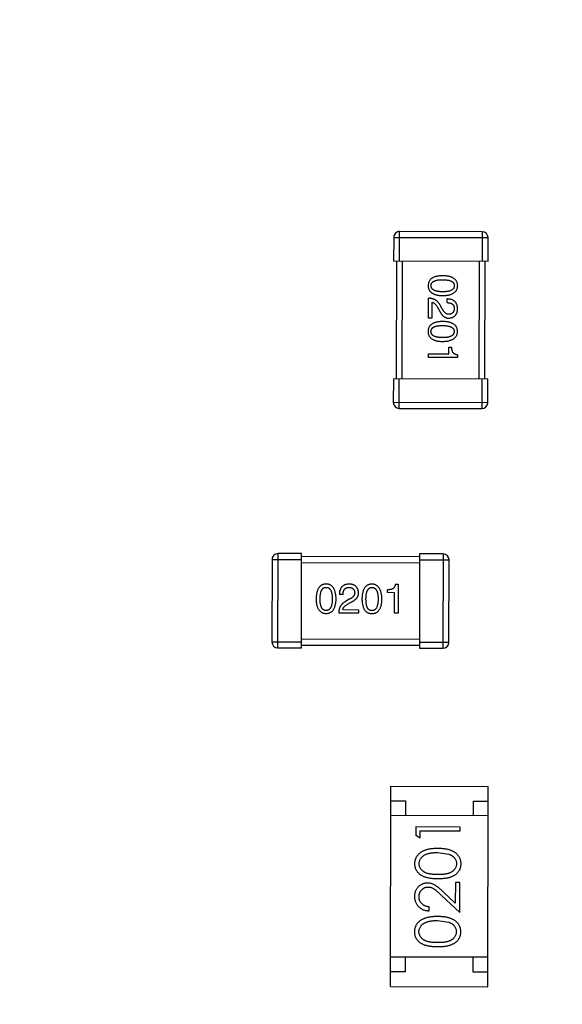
# Model space of a CAD drawing. Header units: millimetres. Extents: x 64 to 213, y 7 to 77.
# Tile 19 of 49: x 169.8 to 171.64, y 23.4 to 26.74. Entities that reach past the tile are written whole.
import ezdxf

# ---------------------------------------------------------------- set-up
doc = ezdxf.new("R2010")
doc.units = ezdxf.units.MM
doc.header["$LTSCALE"] = 1.21
doc.header["$MEASUREMENT"] = 0
doc.layers.get('0').update_dxf_attribs({"linetype": 'CONTINUOUS'})

msp = doc.modelspace()

# ---------------------------------------------------------------- linework, layer by layer
at = {"color": 7, "linetype": 'Continuous'}
for p, q in [((171.0915, 25.9222), (171.0917, 26.0222)), ((171.3717, 26.0215), (171.0917, 26.0222)), ((171.3717, 26.0215), (171.3715, 25.9215)), ((171.0717, 26.0022), (171.0715, 25.9222)), ((171.0717, 26.0022), (171.3917, 26.0014)), ((171.3915, 25.9214), (171.3917, 26.0014)), ((171.0715, 25.9222), (171.3915, 25.9214)), ((171.0815, 25.9222), (171.0805, 25.5222)), ((171.1005, 25.5222), (171.1015, 25.9222)), ((171.3615, 25.9215), (171.3605, 25.5215)), ((171.3805, 25.5215), (171.3815, 25.9215)), ((171.1899, 25.7286), (171.1901, 25.7958)), ((171.2529, 25.7809), (171.2529, 25.7935)), ((171.2015, 25.7821), (171.2014, 25.7286)), ((171.2201, 25.7657), (171.2261, 25.7553)), ((171.2365, 25.7597), (171.2288, 25.7728)), ((171.2014, 25.7286), (171.1899, 25.7286)), ((171.259, 25.6069), (171.2591, 25.6304)), ((171.2591, 25.6304), (171.2689, 25.6304)), ((171.1896, 25.5945), (171.1896, 25.6071)), ((171.1896, 25.6071), (171.259, 25.6069)), ((171.288, 25.5943), (171.1896, 25.5945)), ((171.288, 25.6035), (171.288, 25.5943)), ((171.0705, 25.5222), (171.0703, 25.4422)), ((171.3905, 25.5215), (171.0705, 25.5222)), ((171.0903, 25.4222), (171.0905, 25.5222)), ((171.3705, 25.5215), (171.3703, 25.4215)), ((171.3903, 25.4415), (171.3905, 25.5215)), ((171.3903, 25.4415), (171.0703, 25.4422)), ((171.0903, 25.4222), (171.3703, 25.4215)), ((170.6788, 24.6097), (170.6795, 24.9297)), ((170.7595, 24.9295), (170.6795, 24.9297)), ((170.7588, 24.6095), (170.7595, 24.9295)), ((171.1595, 24.9185), (170.7595, 24.9195)), ((171.1595, 24.9285), (171.1588, 24.6085)), ((171.2395, 24.9283), (171.1595, 24.9285)), ((171.2395, 24.9283), (171.2388, 24.6083)), ((170.6595, 24.9097), (170.6588, 24.6297)), ((170.6595, 24.9097), (170.7595, 24.9095)), ((170.7595, 24.8995), (171.1595, 24.8985)), ((171.1595, 24.9085), (171.2595, 24.9083)), ((171.2588, 24.6283), (171.2595, 24.9083)), ((171.0774, 24.826), (171.0867, 24.826)), ((171.0867, 24.826), (171.0865, 24.7276)), ((170.9001, 24.7909), (170.8875, 24.7909)), ((171.0506, 24.7971), (171.0506, 24.8069)), ((171.0741, 24.797), (171.0506, 24.7971)), ((171.0739, 24.7276), (171.0741, 24.797)), ((170.9213, 24.7745), (170.9082, 24.7668)), ((170.9153, 24.7581), (170.9257, 24.7641)), ((170.9524, 24.7279), (170.8852, 24.7281)), ((170.8988, 24.7395), (170.9524, 24.7394)), ((170.9524, 24.7394), (170.9524, 24.7279)), ((171.0865, 24.7276), (171.0739, 24.7276)), ((170.7588, 24.6295), (170.6588, 24.6297)), ((171.1588, 24.6385), (170.7588, 24.6395)), ((170.7588, 24.6195), (171.1588, 24.6185)), ((171.2588, 24.6283), (171.1588, 24.6285)), ((170.6788, 24.6097), (170.7588, 24.6095)), ((171.1588, 24.6085), (171.2388, 24.6083)), ((171.0605, 23.4609), (171.0621, 24.1409)), ((171.0621, 24.1409), (171.3921, 24.1401)), ((171.3905, 23.4601), (171.3921, 24.1401)), ((171.062, 24.0909), (171.112, 24.0907)), ((171.112, 24.0907), (171.1119, 24.0407)), ((171.3419, 24.0402), (171.342, 24.0902)), ((171.342, 24.0902), (171.392, 24.0901)), ((171.3919, 24.0401), (171.0619, 24.0409)), ((171.1465, 24.0025), (171.1464, 23.9747)), ((171.2965, 24.0021), (171.1465, 24.0025)), ((171.1618, 23.9659), (171.1619, 23.989)), ((171.1619, 23.989), (171.2965, 23.9886)), ((171.2965, 23.9886), (171.2965, 24.0021)), ((171.1464, 23.9747), (171.1618, 23.9659)), ((171.2213, 23.9157), (171.259, 23.91)), ((171.2805, 23.7439), (171.2405, 23.7815)), ((171.2807, 23.8137), (171.2805, 23.7439)), ((171.2961, 23.8136), (171.2807, 23.8137)), ((171.2958, 23.7117), (171.2961, 23.8136)), ((171.2339, 23.77), (171.2958, 23.7117)), ((171.192, 23.7177), (171.192, 23.7312)), ((171.2207, 23.685), (171.2584, 23.6792)), ((171.3907, 23.5601), (171.0607, 23.5609)), ((171.1107, 23.5607), (171.1106, 23.5107)), ((171.3406, 23.5102), (171.3407, 23.5602)), ((171.1106, 23.5107), (171.0606, 23.5109)), ((171.3906, 23.5101), (171.3406, 23.5102)), ((171.0605, 23.4609), (171.3905, 23.4601))]:
    msp.add_line(p, q, dxfattribs=at)
for centre, radius, start, end in [((185.4146, 28.9388), 19.255, 315, 225), ((185.4146, 28.9388), 19.055, 315, 225), ((171.0917, 26.0022), 0.02, 89.8597, 179.8597), ((171.3717, 26.0015), 0.02, 359.8597, 89.8597), ((171.0903, 25.4422), 0.02, 179.8597, 269.8597), ((171.3703, 25.4415), 0.02, 269.8597, 359.8597), ((170.6795, 24.9097), 0.02, 89.8597, 179.8597), ((171.2395, 24.9083), 0.02, 359.8597, 89.8597), ((170.6788, 24.6297), 0.02, 179.8597, 269.8597), ((171.2388, 24.6283), 0.02, 269.8597, 359.8597)]:
    msp.add_arc(centre, radius, start, end, dxfattribs=at)
for points, knots in [([(171.2378, 25.8723), (171.2359, 25.8723), (171.2321, 25.8722), (171.2265, 25.8717), (171.2214, 25.8709), (171.2166, 25.8699), (171.2122, 25.8687), (171.2082, 25.8672), (171.2045, 25.8655), (171.2012, 25.8635), (171.1983, 25.8613), (171.1957, 25.8588), (171.1936, 25.856), (171.1918, 25.853), (171.1904, 25.8497), (171.1894, 25.8462), (171.1888, 25.8425), (171.1886, 25.8399), (171.1886, 25.8386)], [0, 0, 0, 0, 0.087693, 0.170223, 0.247496, 0.319826, 0.387768, 0.451403, 0.511459, 0.568358, 0.622671, 0.675251, 0.726739, 0.778422, 0.830759, 0.884394, 0.940865, 1, 1, 1, 1]), ([(171.1984, 25.8386), (171.1984, 25.8394), (171.1985, 25.841), (171.199, 25.8433), (171.1997, 25.8455), (171.2009, 25.8474), (171.2022, 25.8493), (171.204, 25.8509), (171.206, 25.8524), (171.2083, 25.8538), (171.2109, 25.8549), (171.2139, 25.856), (171.2171, 25.8568), (171.2207, 25.8575), (171.2245, 25.858), (171.2287, 25.8584), (171.2331, 25.8587), (171.2362, 25.8587), (171.2378, 25.8587)], [0, 0, 0, 0, 0.049766, 0.097012, 0.143225, 0.188786, 0.235079, 0.282962, 0.333687, 0.387747, 0.445963, 0.508657, 0.576545, 0.649868, 0.72822, 0.812712, 0.903543, 1, 1, 1, 1]), ([(171.2886, 25.8383), (171.2885, 25.8397), (171.2884, 25.8423), (171.2878, 25.846), (171.2867, 25.8495), (171.2853, 25.8528), (171.2835, 25.8558), (171.2812, 25.8586), (171.2786, 25.8611), (171.2756, 25.8633), (171.2722, 25.8653), (171.2685, 25.8671), (171.2643, 25.8686), (171.2598, 25.8698), (171.2548, 25.8709), (171.2495, 25.8716), (171.2438, 25.8721), (171.2399, 25.8723), (171.2378, 25.8723)], [0, 0, 0, 0, 0.057911, 0.113262, 0.165956, 0.217443, 0.268511, 0.319665, 0.372, 0.426129, 0.483365, 0.543779, 0.607756, 0.676562, 0.749704, 0.827713, 0.911177, 1, 1, 1, 1]), ([(171.2378, 25.8587), (171.2394, 25.8587), (171.2425, 25.8586), (171.2469, 25.8584), (171.2511, 25.858), (171.2549, 25.8574), (171.2585, 25.8567), (171.2617, 25.8559), (171.2646, 25.8548), (171.2673, 25.8536), (171.2696, 25.8523), (171.2716, 25.8508), (171.2733, 25.8491), (171.2747, 25.8473), (171.2758, 25.8453), (171.2766, 25.8431), (171.277, 25.8408), (171.2771, 25.8392), (171.2771, 25.8384)], [0, 0, 0, 0, 0.096452, 0.187278, 0.271765, 0.350519, 0.423437, 0.491321, 0.554011, 0.612224, 0.666281, 0.717003, 0.764884, 0.811423, 0.856783, 0.902993, 0.950236, 1, 1, 1, 1]), ([(171.1886, 25.8386), (171.1886, 25.8373), (171.1887, 25.8347), (171.1894, 25.8309), (171.1904, 25.8274), (171.1917, 25.8241), (171.1935, 25.8211), (171.1956, 25.8184), (171.1982, 25.8158), (171.2011, 25.8136), (171.2044, 25.8116), (171.208, 25.8099), (171.212, 25.8083), (171.2164, 25.8071), (171.2212, 25.8061), (171.2264, 25.8053), (171.2319, 25.8048), (171.2357, 25.8047), (171.2377, 25.8046)], [0, 0, 0, 0, 0.059134, 0.115603, 0.169236, 0.221572, 0.273254, 0.32474, 0.377319, 0.431815, 0.488555, 0.548609, 0.612242, 0.680182, 0.75251, 0.829782, 0.91231, 1, 1, 1, 1]), ([(171.2377, 25.8177), (171.2361, 25.8177), (171.2331, 25.8178), (171.2287, 25.818), (171.2246, 25.8184), (171.2208, 25.819), (171.2173, 25.8197), (171.214, 25.8206), (171.2111, 25.8217), (171.2085, 25.8229), (171.2062, 25.8243), (171.2042, 25.8258), (171.2024, 25.8275), (171.201, 25.8294), (171.1999, 25.8315), (171.1991, 25.8337), (171.1986, 25.8361), (171.1985, 25.8377), (171.1984, 25.8386)], [0, 0, 0, 0, 0.094834, 0.184067, 0.267029, 0.344713, 0.417334, 0.484367, 0.546941, 0.604717, 0.65953, 0.710539, 0.759381, 0.806382, 0.853027, 0.900623, 0.949121, 1, 1, 1, 1]), ([(171.2771, 25.8384), (171.2771, 25.8375), (171.277, 25.8359), (171.2765, 25.8335), (171.2758, 25.8313), (171.2747, 25.8292), (171.2732, 25.8274), (171.2715, 25.8257), (171.2695, 25.8241), (171.2672, 25.8227), (171.2645, 25.8215), (171.2616, 25.8205), (171.2584, 25.8196), (171.2548, 25.8189), (171.251, 25.8183), (171.2468, 25.818), (171.2424, 25.8177), (171.2393, 25.8177), (171.2377, 25.8177)], [0, 0, 0, 0, 0.050604, 0.098688, 0.145699, 0.191791, 0.238625, 0.286717, 0.337546, 0.391814, 0.449755, 0.512106, 0.579685, 0.652048, 0.730262, 0.814146, 0.904281, 1, 1, 1, 1]), ([(171.2377, 25.8046), (171.2397, 25.8047), (171.2436, 25.8048), (171.2492, 25.8054), (171.2545, 25.8062), (171.2594, 25.8072), (171.2639, 25.8084), (171.2681, 25.8099), (171.2718, 25.8117), (171.2752, 25.8137), (171.2783, 25.8159), (171.2809, 25.8184), (171.2832, 25.8211), (171.285, 25.8241), (171.2865, 25.8273), (171.2876, 25.8308), (171.2883, 25.8345), (171.2885, 25.837), (171.2886, 25.8383)], [0, 0, 0, 0, 0.088475, 0.171606, 0.249595, 0.322626, 0.391327, 0.455765, 0.516374, 0.573675, 0.628522, 0.681161, 0.732559, 0.783563, 0.83504, 0.887639, 0.942585, 1, 1, 1, 1]), ([(171.2288, 25.7728), (171.2283, 25.7737), (171.2273, 25.7755), (171.2257, 25.778), (171.2239, 25.7804), (171.222, 25.7826), (171.22, 25.7847), (171.2178, 25.7866), (171.2156, 25.7883), (171.2132, 25.7898), (171.2107, 25.7912), (171.2081, 25.7923), (171.2054, 25.7934), (171.2025, 25.7942), (171.1996, 25.7949), (171.1965, 25.7954), (171.1934, 25.7957), (171.1912, 25.7958), (171.1901, 25.7958)], [0, 0, 0, 0, 0.065828, 0.130094, 0.192451, 0.254037, 0.313974, 0.373757, 0.433048, 0.492243, 0.551902, 0.611758, 0.672678, 0.734814, 0.798569, 0.863693, 0.930488, 1, 1, 1, 1]), ([(171.2884, 25.7595), (171.2883, 25.7609), (171.2882, 25.7635), (171.2877, 25.7673), (171.2869, 25.7708), (171.2858, 25.7741), (171.2845, 25.7772), (171.283, 25.7799), (171.2812, 25.7825), (171.279, 25.7847), (171.2767, 25.7867), (171.2741, 25.7885), (171.2712, 25.79), (171.268, 25.7912), (171.2646, 25.7922), (171.261, 25.7929), (171.257, 25.7933), (171.2543, 25.7934), (171.2529, 25.7935)], [0, 0, 0, 0, 0.07282, 0.141057, 0.2062, 0.267672, 0.326735, 0.383519, 0.439188, 0.494454, 0.549628, 0.605958, 0.66397, 0.72402, 0.787502, 0.854127, 0.925065, 1, 1, 1, 1]), ([(171.2015, 25.7821), (171.2024, 25.782), (171.2042, 25.7816), (171.2067, 25.7805), (171.2091, 25.7791), (171.2115, 25.7772), (171.2138, 25.7749), (171.216, 25.7722), (171.2181, 25.7691), (171.2194, 25.7669), (171.2201, 25.7657)], [0, 0, 0, 0, 0.103034, 0.208166, 0.318255, 0.434664, 0.559728, 0.695394, 0.841708, 1, 1, 1, 1]), ([(171.2261, 25.7553), (171.2266, 25.7542), (171.2276, 25.752), (171.2293, 25.7488), (171.231, 25.7459), (171.2327, 25.7432), (171.2346, 25.7407), (171.2365, 25.7385), (171.2384, 25.7364), (171.2405, 25.7346), (171.2425, 25.7331), (171.2447, 25.7317), (171.2469, 25.7306), (171.2491, 25.7297), (171.2515, 25.729), (171.2539, 25.7286), (171.2563, 25.7284), (171.258, 25.7284), (171.2588, 25.7285)], [0, 0, 0, 0, 0.082731, 0.161257, 0.236138, 0.307554, 0.375712, 0.440848, 0.502916, 0.562567, 0.619798, 0.675716, 0.73039, 0.78386, 0.837315, 0.890547, 0.944917, 1, 1, 1, 1]), ([(171.2594, 25.7416), (171.2588, 25.7415), (171.2578, 25.7415), (171.2561, 25.7416), (171.2546, 25.7419), (171.253, 25.7423), (171.2515, 25.7429), (171.25, 25.7436), (171.2485, 25.7445), (171.2471, 25.7456), (171.2456, 25.7468), (171.2442, 25.7481), (171.2429, 25.7497), (171.2415, 25.7514), (171.2402, 25.7532), (171.2389, 25.7552), (171.2377, 25.7574), (171.2369, 25.7589), (171.2365, 25.7597)], [0, 0, 0, 0, 0.052237, 0.103888, 0.155485, 0.207395, 0.259864, 0.31356, 0.369176, 0.4266, 0.486836, 0.550048, 0.61567, 0.685271, 0.75824, 0.834614, 0.915635, 1, 1, 1, 1]), ([(171.2529, 25.7809), (171.2539, 25.7809), (171.2558, 25.7808), (171.2585, 25.7805), (171.261, 25.7801), (171.2634, 25.7795), (171.2655, 25.7788), (171.2675, 25.7779), (171.2693, 25.7769), (171.2709, 25.7757), (171.2724, 25.7744), (171.2736, 25.773), (171.2746, 25.7713), (171.2755, 25.7696), (171.2761, 25.7677), (171.2766, 25.7657), (171.2768, 25.7635), (171.2769, 25.762), (171.2769, 25.7612)], [0, 0, 0, 0, 0.082594, 0.15978, 0.232961, 0.301462, 0.365595, 0.426678, 0.484662, 0.540809, 0.595146, 0.648401, 0.702272, 0.757102, 0.813447, 0.872233, 0.934055, 1, 1, 1, 1]), ([(171.2588, 25.7285), (171.2599, 25.7285), (171.2621, 25.7287), (171.2653, 25.7292), (171.2683, 25.73), (171.2711, 25.7309), (171.2737, 25.7321), (171.276, 25.7335), (171.2782, 25.7351), (171.2802, 25.737), (171.2819, 25.739), (171.2835, 25.7413), (171.2848, 25.7438), (171.286, 25.7465), (171.2869, 25.7495), (171.2876, 25.7526), (171.2881, 25.756), (171.2883, 25.7583), (171.2884, 25.7595)], [0, 0, 0, 0, 0.070688, 0.137741, 0.201612, 0.262778, 0.321223, 0.378455, 0.434411, 0.490146, 0.546362, 0.603392, 0.662208, 0.723401, 0.787372, 0.85442, 0.925153, 1, 1, 1, 1]), ([(171.2769, 25.7612), (171.2769, 25.7604), (171.2768, 25.759), (171.2765, 25.7569), (171.2761, 25.7549), (171.2756, 25.753), (171.275, 25.7513), (171.2742, 25.7497), (171.2733, 25.7483), (171.2723, 25.747), (171.2711, 25.7458), (171.2698, 25.7448), (171.2684, 25.7439), (171.2668, 25.7431), (171.2651, 25.7426), (171.2633, 25.7421), (171.2614, 25.7417), (171.26, 25.7416), (171.2594, 25.7416)], [0, 0, 0, 0, 0.076112, 0.148436, 0.216883, 0.281466, 0.34298, 0.402356, 0.459881, 0.51546, 0.571111, 0.62658, 0.683162, 0.741007, 0.801404, 0.863825, 0.930544, 1, 1, 1, 1]), ([(171.2374, 25.7169), (171.2355, 25.7168), (171.2317, 25.7167), (171.2261, 25.7162), (171.221, 25.7155), (171.2162, 25.7145), (171.2118, 25.7133), (171.2078, 25.7118), (171.2041, 25.7101), (171.2008, 25.7081), (171.1979, 25.7058), (171.1954, 25.7033), (171.1932, 25.7006), (171.1914, 25.6976), (171.19, 25.6943), (171.189, 25.6908), (171.1884, 25.6871), (171.1882, 25.6845), (171.1882, 25.6831)], [0, 0, 0, 0, 0.087693, 0.170223, 0.247496, 0.319826, 0.387768, 0.451403, 0.511459, 0.568358, 0.622671, 0.675251, 0.726739, 0.778422, 0.830759, 0.884394, 0.940865, 1, 1, 1, 1]), ([(171.198, 25.6831), (171.1981, 25.6839), (171.1981, 25.6855), (171.1986, 25.6879), (171.1993, 25.69), (171.2005, 25.692), (171.2019, 25.6938), (171.2036, 25.6955), (171.2056, 25.697), (171.2079, 25.6983), (171.2106, 25.6995), (171.2135, 25.7005), (171.2167, 25.7014), (171.2203, 25.7021), (171.2241, 25.7026), (171.2283, 25.703), (171.2328, 25.7032), (171.2358, 25.7032), (171.2374, 25.7032)], [0, 0, 0, 0, 0.049766, 0.097012, 0.143225, 0.188786, 0.235079, 0.282962, 0.333687, 0.387747, 0.445963, 0.508657, 0.576545, 0.649868, 0.72822, 0.812712, 0.903543, 1, 1, 1, 1]), ([(171.2882, 25.6829), (171.2881, 25.6842), (171.288, 25.6868), (171.2874, 25.6906), (171.2863, 25.6941), (171.2849, 25.6974), (171.2831, 25.7004), (171.2809, 25.7031), (171.2783, 25.7056), (171.2752, 25.7079), (171.2719, 25.7099), (171.2681, 25.7116), (171.2639, 25.7132), (171.2594, 25.7144), (171.2544, 25.7154), (171.2491, 25.7162), (171.2434, 25.7167), (171.2395, 25.7168), (171.2374, 25.7169)], [0, 0, 0, 0, 0.057911, 0.113262, 0.165956, 0.217443, 0.268511, 0.319665, 0.372, 0.426129, 0.483365, 0.543779, 0.607756, 0.676562, 0.749704, 0.827713, 0.911177, 1, 1, 1, 1]), ([(171.2374, 25.7032), (171.239, 25.7032), (171.2421, 25.7032), (171.2465, 25.7029), (171.2507, 25.7025), (171.2545, 25.702), (171.2581, 25.7013), (171.2613, 25.7004), (171.2643, 25.6994), (171.2669, 25.6982), (171.2692, 25.6968), (171.2712, 25.6953), (171.2729, 25.6937), (171.2743, 25.6918), (171.2754, 25.6898), (171.2762, 25.6877), (171.2766, 25.6853), (171.2767, 25.6838), (171.2767, 25.6829)], [0, 0, 0, 0, 0.096452, 0.187278, 0.271765, 0.350519, 0.423437, 0.491321, 0.554011, 0.612224, 0.666281, 0.717003, 0.764884, 0.811423, 0.856783, 0.902993, 0.950236, 1, 1, 1, 1]), ([(171.1882, 25.6831), (171.1882, 25.6818), (171.1884, 25.6792), (171.189, 25.6755), (171.19, 25.672), (171.1914, 25.6687), (171.1931, 25.6657), (171.1953, 25.6629), (171.1978, 25.6604), (171.2007, 25.6582), (171.204, 25.6562), (171.2076, 25.6544), (171.2117, 25.6529), (171.2161, 25.6517), (171.2208, 25.6506), (171.226, 25.6499), (171.2315, 25.6494), (171.2353, 25.6492), (171.2373, 25.6491)], [0, 0, 0, 0, 0.059134, 0.115603, 0.169236, 0.221572, 0.273254, 0.32474, 0.377319, 0.431815, 0.488555, 0.548609, 0.612242, 0.680182, 0.75251, 0.829782, 0.91231, 1, 1, 1, 1]), ([(171.2373, 25.6623), (171.2357, 25.6623), (171.2327, 25.6623), (171.2283, 25.6626), (171.2242, 25.663), (171.2204, 25.6636), (171.2169, 25.6643), (171.2137, 25.6652), (171.2107, 25.6662), (171.2081, 25.6675), (171.2058, 25.6688), (171.2038, 25.6704), (171.202, 25.6721), (171.2006, 25.674), (171.1995, 25.676), (171.1987, 25.6783), (171.1982, 25.6806), (171.1981, 25.6823), (171.198, 25.6831)], [0, 0, 0, 0, 0.094834, 0.184067, 0.267029, 0.344713, 0.417334, 0.484367, 0.546941, 0.604717, 0.65953, 0.710539, 0.759381, 0.806382, 0.853027, 0.900623, 0.949121, 1, 1, 1, 1]), ([(171.2373, 25.6491), (171.2393, 25.6492), (171.2432, 25.6494), (171.2489, 25.6499), (171.2541, 25.6507), (171.259, 25.6518), (171.2635, 25.653), (171.2677, 25.6545), (171.2715, 25.6563), (171.2749, 25.6583), (171.2779, 25.6605), (171.2805, 25.663), (171.2828, 25.6657), (171.2846, 25.6687), (171.2861, 25.6719), (171.2872, 25.6754), (171.2879, 25.679), (171.2881, 25.6816), (171.2882, 25.6829)], [0, 0, 0, 0, 0.088475, 0.171606, 0.249595, 0.322626, 0.391327, 0.455765, 0.516374, 0.573675, 0.628522, 0.681161, 0.732559, 0.783563, 0.83504, 0.887639, 0.942585, 1, 1, 1, 1]), ([(171.2767, 25.6829), (171.2767, 25.6821), (171.2766, 25.6805), (171.2762, 25.6781), (171.2754, 25.6759), (171.2743, 25.6738), (171.2729, 25.6719), (171.2712, 25.6702), (171.2691, 25.6687), (171.2668, 25.6673), (171.2642, 25.6661), (171.2612, 25.6651), (171.258, 25.6642), (171.2545, 25.6635), (171.2506, 25.6629), (171.2464, 25.6625), (171.242, 25.6623), (171.2389, 25.6623), (171.2373, 25.6623)], [0, 0, 0, 0, 0.050604, 0.098688, 0.145699, 0.191791, 0.238625, 0.286717, 0.337546, 0.391814, 0.449755, 0.512106, 0.579685, 0.652048, 0.730262, 0.814146, 0.904281, 1, 1, 1, 1]), ([(171.288, 25.6035), (171.2872, 25.6037), (171.2856, 25.6039), (171.2833, 25.6044), (171.2812, 25.6051), (171.2792, 25.606), (171.2774, 25.6071), (171.2758, 25.6084), (171.2743, 25.6097), (171.2731, 25.6114), (171.272, 25.6131), (171.271, 25.6151), (171.2702, 25.6172), (171.2697, 25.6195), (171.2692, 25.622), (171.2689, 25.6246), (171.2688, 25.6274), (171.2689, 25.6294), (171.2689, 25.6304)], [0, 0, 0, 0, 0.066659, 0.129311, 0.18962, 0.247164, 0.30314, 0.357527, 0.411867, 0.466926, 0.523012, 0.580527, 0.641561, 0.705268, 0.772282, 0.84407, 0.919338, 1, 1, 1, 1]), ([(170.8426, 24.8266), (170.8413, 24.8265), (170.8387, 24.8264), (170.835, 24.8258), (170.8315, 24.8247), (170.8282, 24.8233), (170.8252, 24.8215), (170.8224, 24.8192), (170.8199, 24.8166), (170.8177, 24.8136), (170.8157, 24.8103), (170.8139, 24.8065), (170.8124, 24.8023), (170.8112, 24.7978), (170.8101, 24.7928), (170.8094, 24.7875), (170.8089, 24.7818), (170.8087, 24.7779), (170.8086, 24.7758)], [0, 0, 0, 0, 0.057911, 0.113262, 0.165956, 0.217443, 0.268511, 0.319665, 0.372, 0.426129, 0.483365, 0.543779, 0.607756, 0.676562, 0.749704, 0.827713, 0.911177, 1, 1, 1, 1]), ([(170.8764, 24.7757), (170.8763, 24.7777), (170.8762, 24.7816), (170.8756, 24.7872), (170.8748, 24.7925), (170.8738, 24.7974), (170.8725, 24.8019), (170.871, 24.8061), (170.8693, 24.8099), (170.8673, 24.8132), (170.8651, 24.8163), (170.8626, 24.8189), (170.8598, 24.8212), (170.8569, 24.823), (170.8537, 24.8245), (170.8502, 24.8256), (170.8465, 24.8263), (170.844, 24.8265), (170.8426, 24.8266)], [0, 0, 0, 0, 0.088475, 0.171606, 0.249595, 0.322626, 0.391327, 0.455765, 0.516374, 0.573675, 0.628522, 0.681161, 0.732559, 0.783563, 0.83504, 0.887639, 0.942585, 1, 1, 1, 1]), ([(170.9215, 24.8264), (170.9201, 24.8263), (170.9175, 24.8262), (170.9137, 24.8257), (170.9102, 24.8249), (170.9069, 24.8238), (170.9038, 24.8225), (170.9011, 24.821), (170.8985, 24.8192), (170.8963, 24.817), (170.8942, 24.8147), (170.8925, 24.8121), (170.891, 24.8092), (170.8898, 24.806), (170.8888, 24.8026), (170.8881, 24.799), (170.8876, 24.795), (170.8875, 24.7923), (170.8875, 24.7909)], [0, 0, 0, 0, 0.07282, 0.141057, 0.2062, 0.267672, 0.326735, 0.383519, 0.439188, 0.494454, 0.549628, 0.605958, 0.66397, 0.72402, 0.787502, 0.854127, 0.925065, 1, 1, 1, 1]), ([(170.9525, 24.7968), (170.9524, 24.7979), (170.9523, 24.8001), (170.9518, 24.8033), (170.951, 24.8063), (170.9501, 24.8091), (170.9489, 24.8117), (170.9475, 24.814), (170.9459, 24.8162), (170.944, 24.8182), (170.9419, 24.8199), (170.9397, 24.8215), (170.9372, 24.8228), (170.9344, 24.824), (170.9315, 24.8249), (170.9283, 24.8256), (170.925, 24.8261), (170.9227, 24.8263), (170.9215, 24.8264)], [0, 0, 0, 0, 0.070688, 0.137741, 0.201612, 0.262778, 0.321223, 0.378455, 0.434411, 0.490146, 0.546362, 0.603392, 0.662208, 0.723401, 0.787372, 0.85442, 0.925153, 1, 1, 1, 1]), ([(170.9981, 24.8262), (170.9968, 24.8261), (170.9942, 24.826), (170.9904, 24.8254), (170.9869, 24.8243), (170.9836, 24.8229), (170.9806, 24.8211), (170.9779, 24.8189), (170.9753, 24.8163), (170.9731, 24.8133), (170.9711, 24.8099), (170.9694, 24.8061), (170.9678, 24.8019), (170.9666, 24.7974), (170.9656, 24.7925), (170.9648, 24.7871), (170.9643, 24.7814), (170.9642, 24.7775), (170.9641, 24.7755)], [0, 0, 0, 0, 0.057911, 0.113262, 0.165956, 0.217443, 0.268511, 0.319665, 0.372, 0.426129, 0.483365, 0.543779, 0.607756, 0.676562, 0.749704, 0.827713, 0.911177, 1, 1, 1, 1]), ([(171.0318, 24.7753), (171.0318, 24.7773), (171.0316, 24.7812), (171.031, 24.7869), (171.0302, 24.7921), (171.0292, 24.797), (171.028, 24.8016), (171.0265, 24.8057), (171.0247, 24.8095), (171.0227, 24.8129), (171.0205, 24.8159), (171.018, 24.8185), (171.0153, 24.8208), (171.0123, 24.8226), (171.0091, 24.8241), (171.0056, 24.8252), (171.0019, 24.8259), (170.9994, 24.8261), (170.9981, 24.8262)], [0, 0, 0, 0, 0.088475, 0.171606, 0.249595, 0.322626, 0.391327, 0.455765, 0.516374, 0.573675, 0.628522, 0.681161, 0.732559, 0.783563, 0.83504, 0.887639, 0.942585, 1, 1, 1, 1]), ([(171.0774, 24.826), (171.0773, 24.8252), (171.0771, 24.8236), (171.0766, 24.8213), (171.0759, 24.8192), (171.075, 24.8172), (171.0739, 24.8154), (171.0726, 24.8138), (171.0712, 24.8123), (171.0696, 24.8111), (171.0679, 24.81), (171.0659, 24.809), (171.0638, 24.8083), (171.0615, 24.8077), (171.059, 24.8072), (171.0564, 24.807), (171.0535, 24.8068), (171.0516, 24.8069), (171.0506, 24.8069)], [0, 0, 0, 0, 0.066659, 0.129311, 0.18962, 0.247164, 0.30314, 0.357527, 0.411867, 0.466926, 0.523012, 0.580527, 0.641561, 0.705268, 0.772282, 0.84407, 0.919338, 1, 1, 1, 1]), ([(170.8223, 24.7758), (170.8223, 24.7774), (170.8224, 24.7805), (170.8226, 24.7849), (170.823, 24.7891), (170.8235, 24.7929), (170.8243, 24.7965), (170.8251, 24.7997), (170.8262, 24.8026), (170.8274, 24.8053), (170.8287, 24.8076), (170.8302, 24.8096), (170.8319, 24.8113), (170.8337, 24.8127), (170.8357, 24.8138), (170.8379, 24.8146), (170.8402, 24.815), (170.8418, 24.8151), (170.8426, 24.8151)], [0, 0, 0, 0, 0.096452, 0.187278, 0.271765, 0.350519, 0.423437, 0.491321, 0.554011, 0.612224, 0.666281, 0.717003, 0.764884, 0.811423, 0.856783, 0.902993, 0.950236, 1, 1, 1, 1]), ([(170.8426, 24.8151), (170.8435, 24.8151), (170.8451, 24.815), (170.8475, 24.8145), (170.8497, 24.8138), (170.8517, 24.8127), (170.8536, 24.8112), (170.8553, 24.8095), (170.8569, 24.8075), (170.8583, 24.8052), (170.8595, 24.8026), (170.8605, 24.7996), (170.8614, 24.7964), (170.8621, 24.7928), (170.8626, 24.789), (170.863, 24.7848), (170.8633, 24.7804), (170.8633, 24.7773), (170.8633, 24.7757)], [0, 0, 0, 0, 0.050604, 0.098688, 0.145699, 0.191791, 0.238625, 0.286717, 0.337546, 0.391814, 0.449755, 0.512106, 0.579685, 0.652048, 0.730262, 0.814146, 0.904281, 1, 1, 1, 1]), ([(170.9001, 24.7909), (170.9001, 24.7919), (170.9002, 24.7938), (170.9005, 24.7965), (170.9009, 24.799), (170.9015, 24.8014), (170.9022, 24.8035), (170.9031, 24.8055), (170.9041, 24.8073), (170.9053, 24.8089), (170.9066, 24.8104), (170.908, 24.8116), (170.9096, 24.8126), (170.9114, 24.8135), (170.9133, 24.8141), (170.9153, 24.8146), (170.9175, 24.8149), (170.919, 24.8149), (170.9198, 24.8149)], [0, 0, 0, 0, 0.082594, 0.15978, 0.232961, 0.301462, 0.365595, 0.426678, 0.484662, 0.540809, 0.595146, 0.648401, 0.702272, 0.757102, 0.813447, 0.872233, 0.934055, 1, 1, 1, 1]), ([(170.9198, 24.8149), (170.9205, 24.8149), (170.922, 24.8148), (170.9241, 24.8146), (170.9261, 24.8141), (170.928, 24.8136), (170.9297, 24.813), (170.9313, 24.8122), (170.9327, 24.8113), (170.934, 24.8103), (170.9352, 24.8091), (170.9362, 24.8078), (170.9371, 24.8064), (170.9378, 24.8048), (170.9384, 24.8031), (170.9389, 24.8013), (170.9393, 24.7994), (170.9394, 24.7981), (170.9394, 24.7974)], [0, 0, 0, 0, 0.076112, 0.148436, 0.216883, 0.281466, 0.34298, 0.402356, 0.459881, 0.51546, 0.571111, 0.62658, 0.683162, 0.741007, 0.801404, 0.863825, 0.930544, 1, 1, 1, 1]), ([(170.9394, 24.7974), (170.9394, 24.7968), (170.9395, 24.7958), (170.9394, 24.7942), (170.9391, 24.7926), (170.9387, 24.791), (170.9381, 24.7895), (170.9374, 24.788), (170.9365, 24.7865), (170.9354, 24.7851), (170.9342, 24.7836), (170.9328, 24.7822), (170.9313, 24.7809), (170.9296, 24.7795), (170.9278, 24.7782), (170.9258, 24.7769), (170.9236, 24.7757), (170.9221, 24.7749), (170.9213, 24.7745)], [0, 0, 0, 0, 0.052237, 0.103888, 0.155485, 0.207395, 0.259864, 0.31356, 0.369176, 0.4266, 0.486836, 0.550048, 0.61567, 0.685271, 0.75824, 0.834614, 0.915635, 1, 1, 1, 1]), ([(170.9257, 24.7641), (170.9268, 24.7646), (170.929, 24.7656), (170.9322, 24.7673), (170.9351, 24.769), (170.9378, 24.7707), (170.9403, 24.7726), (170.9425, 24.7745), (170.9445, 24.7764), (170.9463, 24.7785), (170.9479, 24.7805), (170.9493, 24.7827), (170.9504, 24.7849), (170.9513, 24.7871), (170.9519, 24.7895), (170.9524, 24.7919), (170.9526, 24.7943), (170.9526, 24.796), (170.9525, 24.7968)], [0, 0, 0, 0, 0.082731, 0.161257, 0.236138, 0.307554, 0.375712, 0.440848, 0.502916, 0.562567, 0.619798, 0.675716, 0.73039, 0.78386, 0.837315, 0.890547, 0.944917, 1, 1, 1, 1]), ([(170.9777, 24.7754), (170.9778, 24.777), (170.9778, 24.7801), (170.9781, 24.7845), (170.9784, 24.7887), (170.979, 24.7926), (170.9797, 24.7961), (170.9806, 24.7993), (170.9816, 24.8023), (170.9828, 24.8049), (170.9841, 24.8072), (170.9856, 24.8092), (170.9873, 24.8109), (170.9892, 24.8123), (170.9912, 24.8134), (170.9933, 24.8142), (170.9956, 24.8146), (170.9972, 24.8147), (170.9981, 24.8147)], [0, 0, 0, 0, 0.096452, 0.187278, 0.271765, 0.350519, 0.423437, 0.491321, 0.554011, 0.612224, 0.666281, 0.717003, 0.764884, 0.811423, 0.856783, 0.902993, 0.950236, 1, 1, 1, 1]), ([(170.9981, 24.8147), (170.9989, 24.8147), (171.0005, 24.8146), (171.0029, 24.8142), (171.0051, 24.8134), (171.0072, 24.8123), (171.009, 24.8109), (171.0108, 24.8092), (171.0123, 24.8071), (171.0137, 24.8048), (171.0149, 24.8022), (171.0159, 24.7992), (171.0168, 24.796), (171.0175, 24.7925), (171.0181, 24.7886), (171.0185, 24.7844), (171.0187, 24.78), (171.0187, 24.7769), (171.0187, 24.7753)], [0, 0, 0, 0, 0.050604, 0.098688, 0.145699, 0.191791, 0.238625, 0.286717, 0.337546, 0.391814, 0.449755, 0.512106, 0.579685, 0.652048, 0.730262, 0.814146, 0.904281, 1, 1, 1, 1]), ([(170.8086, 24.7758), (170.8087, 24.7739), (170.8088, 24.7701), (170.8093, 24.7645), (170.81, 24.7594), (170.811, 24.7546), (170.8123, 24.7502), (170.8138, 24.7462), (170.8155, 24.7425), (170.8175, 24.7392), (170.8197, 24.7363), (170.8222, 24.7337), (170.825, 24.7316), (170.828, 24.7298), (170.8312, 24.7284), (170.8347, 24.7274), (170.8385, 24.7268), (170.8411, 24.7266), (170.8424, 24.7266)], [0, 0, 0, 0, 0.087693, 0.170223, 0.247496, 0.319826, 0.387768, 0.451403, 0.511459, 0.568358, 0.622671, 0.675251, 0.726739, 0.778422, 0.830759, 0.884394, 0.940865, 1, 1, 1, 1]), ([(170.8424, 24.7364), (170.8416, 24.7364), (170.84, 24.7365), (170.8377, 24.737), (170.8355, 24.7377), (170.8336, 24.7389), (170.8317, 24.7403), (170.83, 24.742), (170.8285, 24.744), (170.8272, 24.7463), (170.826, 24.7489), (170.825, 24.7519), (170.8242, 24.7551), (170.8235, 24.7587), (170.8229, 24.7625), (170.8226, 24.7667), (170.8223, 24.7711), (170.8223, 24.7742), (170.8223, 24.7758)], [0, 0, 0, 0, 0.049766, 0.097012, 0.143225, 0.188786, 0.235079, 0.282962, 0.333687, 0.387747, 0.445963, 0.508657, 0.576545, 0.649868, 0.72822, 0.812712, 0.903543, 1, 1, 1, 1]), ([(170.8424, 24.7266), (170.8437, 24.7266), (170.8463, 24.7267), (170.8501, 24.7274), (170.8536, 24.7284), (170.8568, 24.7297), (170.8599, 24.7315), (170.8626, 24.7336), (170.8651, 24.7362), (170.8674, 24.7391), (170.8694, 24.7424), (170.8711, 24.746), (170.8726, 24.75), (170.8739, 24.7544), (170.8749, 24.7592), (170.8757, 24.7644), (170.8762, 24.7699), (170.8763, 24.7737), (170.8764, 24.7757)], [0, 0, 0, 0, 0.059134, 0.115603, 0.169236, 0.221572, 0.273254, 0.32474, 0.377319, 0.431815, 0.488555, 0.548609, 0.612242, 0.680182, 0.75251, 0.829782, 0.91231, 1, 1, 1, 1]), ([(170.8633, 24.7757), (170.8633, 24.7741), (170.8632, 24.7711), (170.863, 24.7667), (170.8626, 24.7626), (170.862, 24.7588), (170.8613, 24.7553), (170.8604, 24.752), (170.8593, 24.7491), (170.8581, 24.7465), (170.8567, 24.7442), (170.8552, 24.7422), (170.8535, 24.7404), (170.8516, 24.739), (170.8495, 24.7379), (170.8473, 24.7371), (170.8449, 24.7366), (170.8433, 24.7365), (170.8424, 24.7364)], [0, 0, 0, 0, 0.094834, 0.184067, 0.267029, 0.344713, 0.417334, 0.484367, 0.546941, 0.604717, 0.65953, 0.710539, 0.759381, 0.806382, 0.853027, 0.900623, 0.949121, 1, 1, 1, 1]), ([(170.9082, 24.7668), (170.9073, 24.7663), (170.9055, 24.7653), (170.9029, 24.7637), (170.9005, 24.7619), (170.8983, 24.76), (170.8963, 24.758), (170.8944, 24.7558), (170.8927, 24.7536), (170.8912, 24.7512), (170.8898, 24.7487), (170.8886, 24.7461), (170.8876, 24.7434), (170.8868, 24.7406), (170.8861, 24.7376), (170.8856, 24.7345), (170.8853, 24.7314), (170.8852, 24.7292), (170.8852, 24.7281)], [0, 0, 0, 0, 0.065828, 0.130094, 0.192451, 0.254037, 0.313974, 0.373757, 0.433048, 0.492243, 0.551902, 0.611758, 0.672678, 0.734814, 0.798569, 0.863693, 0.930488, 1, 1, 1, 1]), ([(170.8988, 24.7395), (170.899, 24.7404), (170.8994, 24.7422), (170.9005, 24.7447), (170.9019, 24.7471), (170.9038, 24.7495), (170.9061, 24.7518), (170.9088, 24.754), (170.9119, 24.7561), (170.9141, 24.7574), (170.9153, 24.7581)], [0, 0, 0, 0, 0.103034, 0.208166, 0.318255, 0.434664, 0.559728, 0.695394, 0.841708, 1, 1, 1, 1]), ([(170.9641, 24.7755), (170.9641, 24.7735), (170.9643, 24.7697), (170.9648, 24.7641), (170.9655, 24.759), (170.9665, 24.7542), (170.9677, 24.7498), (170.9692, 24.7458), (170.9709, 24.7421), (170.9729, 24.7388), (170.9751, 24.7359), (170.9776, 24.7334), (170.9804, 24.7312), (170.9834, 24.7294), (170.9867, 24.728), (170.9902, 24.727), (170.9939, 24.7264), (170.9965, 24.7263), (170.9978, 24.7262)], [0, 0, 0, 0, 0.087693, 0.170223, 0.247496, 0.319826, 0.387768, 0.451403, 0.511459, 0.568358, 0.622671, 0.675251, 0.726739, 0.778422, 0.830759, 0.884394, 0.940865, 1, 1, 1, 1]), ([(170.9979, 24.736), (170.997, 24.7361), (170.9954, 24.7361), (170.9931, 24.7366), (170.991, 24.7374), (170.989, 24.7385), (170.9871, 24.7399), (170.9855, 24.7416), (170.984, 24.7436), (170.9827, 24.7459), (170.9815, 24.7486), (170.9804, 24.7515), (170.9796, 24.7548), (170.9789, 24.7583), (170.9784, 24.7621), (170.978, 24.7663), (170.9778, 24.7708), (170.9777, 24.7738), (170.9777, 24.7754)], [0, 0, 0, 0, 0.049766, 0.097012, 0.143225, 0.188786, 0.235079, 0.282962, 0.333687, 0.387747, 0.445963, 0.508657, 0.576545, 0.649868, 0.72822, 0.812712, 0.903543, 1, 1, 1, 1]), ([(170.9978, 24.7262), (170.9992, 24.7262), (171.0018, 24.7264), (171.0055, 24.727), (171.009, 24.728), (171.0123, 24.7294), (171.0153, 24.7311), (171.0181, 24.7333), (171.0206, 24.7358), (171.0228, 24.7387), (171.0248, 24.742), (171.0266, 24.7456), (171.0281, 24.7497), (171.0293, 24.7541), (171.0304, 24.7588), (171.0311, 24.764), (171.0316, 24.7695), (171.0318, 24.7733), (171.0318, 24.7753)], [0, 0, 0, 0, 0.059134, 0.115603, 0.169236, 0.221572, 0.273254, 0.32474, 0.377319, 0.431815, 0.488555, 0.548609, 0.612242, 0.680182, 0.75251, 0.829782, 0.91231, 1, 1, 1, 1]), ([(171.0187, 24.7753), (171.0187, 24.7738), (171.0187, 24.7707), (171.0184, 24.7663), (171.018, 24.7622), (171.0174, 24.7584), (171.0167, 24.7549), (171.0158, 24.7517), (171.0148, 24.7488), (171.0135, 24.7461), (171.0121, 24.7438), (171.0106, 24.7418), (171.0089, 24.74), (171.007, 24.7386), (171.0049, 24.7375), (171.0027, 24.7367), (171.0003, 24.7362), (170.9987, 24.7361), (170.9979, 24.736)], [0, 0, 0, 0, 0.094834, 0.184067, 0.267029, 0.344713, 0.417334, 0.484367, 0.546941, 0.604717, 0.65953, 0.710539, 0.759381, 0.806382, 0.853027, 0.900623, 0.949121, 1, 1, 1, 1]), ([(171.2214, 23.9292), (171.2191, 23.9292), (171.2146, 23.9291), (171.208, 23.9289), (171.2018, 23.9283), (171.196, 23.9276), (171.1905, 23.9267), (171.1854, 23.9255), (171.1806, 23.9241), (171.1762, 23.9225), (171.1721, 23.9207), (171.1683, 23.9188), (171.1647, 23.9167), (171.1614, 23.9145), (171.1584, 23.9121), (171.1556, 23.9095), (171.1531, 23.9068), (171.1508, 23.9039), (171.1488, 23.901), (171.1471, 23.8979), (171.1456, 23.8947), (171.1445, 23.8914), (171.1435, 23.8881), (171.1428, 23.8847), (171.1424, 23.8812), (171.1424, 23.8788), (171.1424, 23.8776)], [0, 0, 0, 0, 0.065278, 0.127205, 0.186168, 0.241675, 0.294115, 0.343609, 0.390387, 0.434463, 0.476646, 0.517002, 0.555936, 0.593716, 0.630057, 0.665601, 0.700745, 0.734917, 0.768681, 0.802087, 0.834849, 0.867433, 0.900138, 0.932806, 0.966212, 1, 1, 1, 1]), ([(171.1578, 23.878), (171.1578, 23.8797), (171.158, 23.883), (171.1593, 23.8878), (171.1614, 23.8925), (171.1638, 23.8962), (171.1661, 23.8991), (171.1681, 23.9011), (171.1703, 23.9031), (171.1728, 23.9049), (171.1755, 23.9065), (171.1785, 23.9081), (171.1816, 23.9095), (171.1851, 23.9108), (171.1887, 23.912), (171.1926, 23.9131), (171.1968, 23.9138), (171.2012, 23.9146), (171.2059, 23.9151), (171.2108, 23.9155), (171.216, 23.9157), (171.2195, 23.9157), (171.2213, 23.9157)], [0, 0, 0, 0, 0.059689, 0.119507, 0.181075, 0.246162, 0.279894, 0.314468, 0.350403, 0.387474, 0.426147, 0.466624, 0.508745, 0.553328, 0.600058, 0.649177, 0.700552, 0.754894, 0.811825, 0.871514, 0.934319, 1, 1, 1, 1]), ([(171.3001, 23.8772), (171.3, 23.8784), (171.3, 23.8808), (171.2996, 23.8843), (171.2989, 23.8878), (171.298, 23.8911), (171.2968, 23.8944), (171.2954, 23.8976), (171.2936, 23.9007), (171.2916, 23.9037), (171.2894, 23.9066), (171.2869, 23.9093), (171.2841, 23.9119), (171.2811, 23.9143), (171.2778, 23.9166), (171.2742, 23.9187), (171.2704, 23.9206), (171.2663, 23.9224), (171.262, 23.924), (171.2572, 23.9254), (171.2521, 23.9266), (171.2467, 23.9275), (171.2409, 23.9282), (171.2347, 23.9288), (171.2282, 23.9291), (171.2237, 23.9292), (171.2214, 23.9292)], [0, 0, 0, 0, 0.033824, 0.067298, 0.10028, 0.133019, 0.165736, 0.198792, 0.232372, 0.266409, 0.301016, 0.336196, 0.371972, 0.408574, 0.446394, 0.485225, 0.525372, 0.567224, 0.611081, 0.65775, 0.70702, 0.759235, 0.814484, 0.873227, 0.934937, 1, 1, 1, 1]), ([(171.259, 23.91), (171.26, 23.9096), (171.2621, 23.9088), (171.265, 23.9075), (171.2677, 23.906), (171.2703, 23.9044), (171.2726, 23.9026), (171.2747, 23.9008), (171.2766, 23.8988), (171.2788, 23.896), (171.2812, 23.8923), (171.2832, 23.8876), (171.2845, 23.8827), (171.2846, 23.8794), (171.2847, 23.8777)], [0, 0, 0, 0, 0.075949, 0.148549, 0.218996, 0.286119, 0.351826, 0.416074, 0.478265, 0.540325, 0.660405, 0.774606, 0.887187, 1, 1, 1, 1]), ([(171.1424, 23.8776), (171.1424, 23.8764), (171.1424, 23.8741), (171.1428, 23.8707), (171.1435, 23.8673), (171.1444, 23.864), (171.1455, 23.8608), (171.147, 23.8576), (171.1487, 23.8546), (171.1507, 23.8517), (171.1529, 23.8488), (171.1553, 23.8462), (171.158, 23.8437), (171.161, 23.8414), (171.1642, 23.8392), (171.1676, 23.8372), (171.1713, 23.8353), (171.1753, 23.8337), (171.1796, 23.8322), (171.1843, 23.8309), (171.1894, 23.8297), (171.1949, 23.8289), (171.2009, 23.8282), (171.2073, 23.8277), (171.2141, 23.8273), (171.2187, 23.8273), (171.2211, 23.8273)], [0, 0, 0, 0, 0.033742, 0.066533, 0.099153, 0.13154, 0.164087, 0.196563, 0.229707, 0.263315, 0.297504, 0.331686, 0.366482, 0.4021, 0.438958, 0.476748, 0.515985, 0.556589, 0.599519, 0.645765, 0.695487, 0.748721, 0.805687, 0.866754, 0.931405, 1, 1, 1, 1]), ([(171.2211, 23.8407), (171.2191, 23.8408), (171.2152, 23.8408), (171.2095, 23.841), (171.2043, 23.8414), (171.1994, 23.8419), (171.1948, 23.8425), (171.1907, 23.8434), (171.1869, 23.8443), (171.1835, 23.8454), (171.1804, 23.8467), (171.1775, 23.848), (171.1748, 23.8495), (171.1723, 23.8512), (171.17, 23.8529), (171.1679, 23.8548), (171.1659, 23.8568), (171.1637, 23.8597), (171.1613, 23.8634), (171.1592, 23.8681), (171.158, 23.8731), (171.1578, 23.8764), (171.1578, 23.878)], [0, 0, 0, 0, 0.073302, 0.142286, 0.206253, 0.266017, 0.321612, 0.372532, 0.419497, 0.462398, 0.502825, 0.541489, 0.579034, 0.615143, 0.650298, 0.684912, 0.718701, 0.752189, 0.817245, 0.879117, 0.939613, 1, 1, 1, 1]), ([(171.2847, 23.8777), (171.2846, 23.8761), (171.2844, 23.8728), (171.2831, 23.8679), (171.281, 23.8632), (171.2786, 23.8594), (171.2763, 23.8566), (171.2744, 23.8545), (171.2722, 23.8526), (171.2699, 23.8509), (171.2674, 23.8492), (171.2647, 23.8478), (171.2618, 23.8464), (171.2587, 23.8452), (171.2553, 23.8441), (171.2515, 23.8432), (171.2473, 23.8424), (171.2428, 23.8418), (171.2379, 23.8413), (171.2327, 23.841), (171.227, 23.8407), (171.2231, 23.8407), (171.2211, 23.8407)], [0, 0, 0, 0, 0.060034, 0.120278, 0.182348, 0.247919, 0.281641, 0.315701, 0.350322, 0.385703, 0.421819, 0.459196, 0.497866, 0.538301, 0.58121, 0.628183, 0.679403, 0.734699, 0.794074, 0.858416, 0.927049, 1, 1, 1, 1]), ([(171.2211, 23.8273), (171.2235, 23.8273), (171.2282, 23.8273), (171.2349, 23.8276), (171.2413, 23.8281), (171.2472, 23.8288), (171.2528, 23.8297), (171.2579, 23.8307), (171.2626, 23.832), (171.267, 23.8335), (171.271, 23.8352), (171.2747, 23.8371), (171.2782, 23.8391), (171.2814, 23.8412), (171.2844, 23.8435), (171.2871, 23.846), (171.2896, 23.8486), (171.2918, 23.8514), (171.2937, 23.8544), (171.2954, 23.8574), (171.2969, 23.8604), (171.298, 23.8636), (171.2989, 23.8669), (171.2996, 23.8703), (171.3, 23.8737), (171.3, 23.8761), (171.3001, 23.8772)], [0, 0, 0, 0, 0.068113, 0.132564, 0.193427, 0.250218, 0.303569, 0.353576, 0.400235, 0.443586, 0.484619, 0.524292, 0.56238, 0.599049, 0.63494, 0.669782, 0.704009, 0.737842, 0.771098, 0.803896, 0.836415, 0.868639, 0.900715, 0.933378, 0.966213, 1, 1, 1, 1]), ([(171.1868, 23.812), (171.1853, 23.8119), (171.1824, 23.8119), (171.1781, 23.8113), (171.1739, 23.8103), (171.1699, 23.809), (171.1661, 23.8072), (171.1624, 23.805), (171.1588, 23.8025), (171.1554, 23.7996), (171.1523, 23.7964), (171.1496, 23.7928), (171.1473, 23.7891), (171.1453, 23.7851), (171.1439, 23.7809), (171.1429, 23.7764), (171.1422, 23.7717), (171.1421, 23.7684), (171.1421, 23.7668)], [0, 0, 0, 0, 0.06271, 0.123347, 0.183401, 0.242828, 0.302097, 0.36242, 0.423725, 0.487032, 0.550491, 0.612709, 0.674265, 0.73617, 0.799211, 0.863483, 0.930525, 1, 1, 1, 1]), ([(171.1575, 23.766), (171.1575, 23.7672), (171.1576, 23.7694), (171.158, 23.7726), (171.1587, 23.7757), (171.1597, 23.7787), (171.161, 23.7815), (171.1625, 23.7842), (171.1644, 23.7868), (171.1665, 23.7892), (171.1688, 23.7914), (171.1712, 23.7933), (171.1737, 23.7949), (171.1764, 23.7962), (171.1791, 23.7973), (171.182, 23.798), (171.1849, 23.7984), (171.1869, 23.7985), (171.188, 23.7985)], [0, 0, 0, 0, 0.068027, 0.133505, 0.19695, 0.26027, 0.322741, 0.384982, 0.448465, 0.513424, 0.578224, 0.640011, 0.700094, 0.760067, 0.819012, 0.877878, 0.938035, 1, 1, 1, 1]), ([(171.2405, 23.7815), (171.239, 23.7829), (171.236, 23.7857), (171.2317, 23.7897), (171.2276, 23.7932), (171.2237, 23.7964), (171.2201, 23.7993), (171.2167, 23.8018), (171.2136, 23.8039), (171.2097, 23.8062), (171.205, 23.8086), (171.1991, 23.8105), (171.193, 23.8117), (171.1889, 23.8119), (171.1868, 23.812)], [0, 0, 0, 0, 0.09953, 0.192079, 0.277712, 0.357454, 0.429648, 0.495771, 0.555538, 0.608657, 0.707578, 0.804328, 0.901298, 1, 1, 1, 1]), ([(171.188, 23.7985), (171.1896, 23.7984), (171.1928, 23.7983), (171.1976, 23.7973), (171.2023, 23.7956), (171.2061, 23.7936), (171.2092, 23.7915), (171.2119, 23.7896), (171.2148, 23.7873), (171.2181, 23.7846), (171.2216, 23.7815), (171.2254, 23.778), (171.2296, 23.7742), (171.2324, 23.7715), (171.2339, 23.77)], [0, 0, 0, 0, 0.088014, 0.174976, 0.2638, 0.355443, 0.406413, 0.465519, 0.533076, 0.609353, 0.693899, 0.787171, 0.889197, 1, 1, 1, 1]), ([(171.1421, 23.7668), (171.1421, 23.7651), (171.1422, 23.7618), (171.1429, 23.757), (171.144, 23.7523), (171.1455, 23.7479), (171.1475, 23.7437), (171.1499, 23.7397), (171.1527, 23.7358), (171.156, 23.7323), (171.1596, 23.729), (171.1635, 23.7261), (171.1677, 23.7237), (171.1721, 23.7216), (171.1767, 23.72), (171.1816, 23.7188), (171.1867, 23.718), (171.1902, 23.7178), (171.192, 23.7177)], [0, 0, 0, 0, 0.06445, 0.126725, 0.187421, 0.247417, 0.306749, 0.366595, 0.427749, 0.490235, 0.553031, 0.614805, 0.676505, 0.738096, 0.801021, 0.864897, 0.931209, 1, 1, 1, 1]), ([(171.192, 23.7312), (171.1907, 23.7313), (171.1881, 23.7316), (171.1843, 23.7323), (171.1807, 23.7333), (171.1774, 23.7345), (171.1743, 23.7361), (171.1715, 23.7378), (171.1689, 23.7398), (171.1665, 23.7421), (171.1644, 23.7445), (171.1625, 23.7472), (171.1609, 23.7499), (171.1597, 23.7529), (171.1587, 23.756), (171.158, 23.7592), (171.1576, 23.7626), (171.1575, 23.7649), (171.1575, 23.766)], [0, 0, 0, 0, 0.073648, 0.143686, 0.210962, 0.275557, 0.338064, 0.399311, 0.4594, 0.51934, 0.579024, 0.637809, 0.695959, 0.754122, 0.813113, 0.873453, 0.935561, 1, 1, 1, 1]), ([(171.2208, 23.6984), (171.2185, 23.6984), (171.214, 23.6984), (171.2075, 23.6981), (171.2013, 23.6976), (171.1954, 23.6968), (171.1899, 23.6959), (171.1848, 23.6948), (171.1801, 23.6933), (171.1756, 23.6918), (171.1715, 23.69), (171.1677, 23.6881), (171.1641, 23.6859), (171.1608, 23.6837), (171.1578, 23.6813), (171.155, 23.6788), (171.1525, 23.676), (171.1503, 23.6732), (171.1482, 23.6702), (171.1465, 23.6671), (171.1451, 23.6639), (171.1439, 23.6607), (171.143, 23.6574), (171.1423, 23.6539), (171.1419, 23.6504), (171.1418, 23.648), (171.1418, 23.6469)], [0, 0, 0, 0, 0.065278, 0.127205, 0.186168, 0.241675, 0.294115, 0.343609, 0.390387, 0.434463, 0.476646, 0.517002, 0.555936, 0.593716, 0.630057, 0.665601, 0.700745, 0.734917, 0.768681, 0.802087, 0.834849, 0.867433, 0.900138, 0.932806, 0.966212, 1, 1, 1, 1]), ([(171.1572, 23.6473), (171.1573, 23.6489), (171.1575, 23.6522), (171.1587, 23.657), (171.1609, 23.6617), (171.1632, 23.6654), (171.1655, 23.6683), (171.1675, 23.6703), (171.1697, 23.6723), (171.1722, 23.6741), (171.1749, 23.6758), (171.1779, 23.6773), (171.1811, 23.6788), (171.1845, 23.6801), (171.1882, 23.6812), (171.1921, 23.6823), (171.1963, 23.6831), (171.2007, 23.6838), (171.2053, 23.6843), (171.2102, 23.6848), (171.2154, 23.6849), (171.2189, 23.685), (171.2207, 23.685)], [0, 0, 0, 0, 0.059689, 0.119507, 0.181075, 0.246162, 0.279894, 0.314468, 0.350403, 0.387474, 0.426147, 0.466624, 0.508745, 0.553328, 0.600058, 0.649177, 0.700552, 0.754894, 0.811825, 0.871514, 0.934319, 1, 1, 1, 1]), ([(171.2995, 23.6465), (171.2995, 23.6477), (171.2994, 23.65), (171.299, 23.6536), (171.2984, 23.657), (171.2974, 23.6603), (171.2962, 23.6636), (171.2948, 23.6668), (171.293, 23.6699), (171.2911, 23.6729), (171.2888, 23.6758), (171.2863, 23.6785), (171.2835, 23.6812), (171.2805, 23.6836), (171.2772, 23.6858), (171.2736, 23.6879), (171.2698, 23.6898), (171.2658, 23.6916), (171.2614, 23.6933), (171.2566, 23.6946), (171.2516, 23.6958), (171.2461, 23.6968), (171.2403, 23.6975), (171.2341, 23.698), (171.2276, 23.6983), (171.2231, 23.6984), (171.2208, 23.6984)], [0, 0, 0, 0, 0.033824, 0.067298, 0.10028, 0.133019, 0.165736, 0.198792, 0.232372, 0.266409, 0.301016, 0.336196, 0.371972, 0.408574, 0.446394, 0.485225, 0.525372, 0.567224, 0.611081, 0.65775, 0.70702, 0.759235, 0.814484, 0.873227, 0.934937, 1, 1, 1, 1]), ([(171.2584, 23.6792), (171.2595, 23.6788), (171.2615, 23.678), (171.2645, 23.6767), (171.2672, 23.6752), (171.2697, 23.6736), (171.272, 23.6719), (171.2741, 23.67), (171.276, 23.668), (171.2783, 23.6652), (171.2806, 23.6615), (171.2826, 23.6568), (171.2839, 23.6519), (171.284, 23.6486), (171.2841, 23.647)], [0, 0, 0, 0, 0.075949, 0.148549, 0.218996, 0.286119, 0.351826, 0.416074, 0.478265, 0.540325, 0.660405, 0.774606, 0.887187, 1, 1, 1, 1]), ([(171.1418, 23.6469), (171.1418, 23.6457), (171.1418, 23.6433), (171.1423, 23.6399), (171.1429, 23.6365), (171.1438, 23.6332), (171.145, 23.63), (171.1464, 23.6269), (171.1481, 23.6238), (171.1501, 23.6209), (171.1523, 23.6181), (171.1547, 23.6154), (171.1575, 23.6129), (171.1604, 23.6106), (171.1636, 23.6084), (171.167, 23.6064), (171.1707, 23.6046), (171.1747, 23.6029), (171.179, 23.6014), (171.1837, 23.6001), (171.1888, 23.599), (171.1944, 23.5981), (171.2003, 23.5974), (171.2067, 23.5969), (171.2135, 23.5966), (171.2182, 23.5965), (171.2206, 23.5965)], [0, 0, 0, 0, 0.033742, 0.066533, 0.099153, 0.13154, 0.164087, 0.196563, 0.229707, 0.263315, 0.297504, 0.331686, 0.366482, 0.4021, 0.438958, 0.476748, 0.515985, 0.556589, 0.599519, 0.645765, 0.695487, 0.748721, 0.805687, 0.866754, 0.931405, 1, 1, 1, 1]), ([(171.2206, 23.61), (171.2185, 23.61), (171.2146, 23.61), (171.209, 23.6103), (171.2037, 23.6106), (171.1988, 23.6112), (171.1943, 23.6118), (171.1901, 23.6126), (171.1864, 23.6135), (171.183, 23.6146), (171.1799, 23.6159), (171.177, 23.6172), (171.1743, 23.6188), (171.1718, 23.6204), (171.1694, 23.6221), (171.1673, 23.624), (171.1654, 23.6261), (171.1631, 23.6289), (171.1608, 23.6327), (171.1587, 23.6374), (171.1574, 23.6423), (171.1573, 23.6456), (171.1572, 23.6473)], [0, 0, 0, 0, 0.073302, 0.142286, 0.206253, 0.266017, 0.321612, 0.372532, 0.419497, 0.462398, 0.502825, 0.541489, 0.579034, 0.615143, 0.650298, 0.684912, 0.718701, 0.752189, 0.817245, 0.879117, 0.939613, 1, 1, 1, 1]), ([(171.2841, 23.647), (171.284, 23.6453), (171.2838, 23.642), (171.2825, 23.6371), (171.2804, 23.6324), (171.2781, 23.6286), (171.2758, 23.6258), (171.2738, 23.6237), (171.2717, 23.6219), (171.2694, 23.6201), (171.2668, 23.6185), (171.2641, 23.617), (171.2612, 23.6157), (171.2581, 23.6144), (171.2547, 23.6133), (171.2509, 23.6124), (171.2468, 23.6117), (171.2423, 23.611), (171.2374, 23.6106), (171.2321, 23.6102), (171.2264, 23.61), (171.2226, 23.61), (171.2206, 23.61)], [0, 0, 0, 0, 0.060034, 0.120278, 0.182348, 0.247919, 0.281641, 0.315701, 0.350322, 0.385703, 0.421819, 0.459196, 0.497866, 0.538301, 0.58121, 0.628183, 0.679403, 0.734699, 0.794074, 0.858416, 0.927049, 1, 1, 1, 1]), ([(171.2206, 23.5965), (171.223, 23.5965), (171.2276, 23.5965), (171.2344, 23.5968), (171.2407, 23.5973), (171.2467, 23.598), (171.2522, 23.5989), (171.2574, 23.5999), (171.2621, 23.6013), (171.2664, 23.6028), (171.2704, 23.6044), (171.2742, 23.6063), (171.2776, 23.6083), (171.2808, 23.6105), (171.2838, 23.6128), (171.2865, 23.6152), (171.289, 23.6179), (171.2912, 23.6207), (171.2931, 23.6236), (171.2948, 23.6266), (171.2963, 23.6297), (171.2974, 23.6329), (171.2983, 23.6361), (171.299, 23.6395), (171.2994, 23.643), (171.2995, 23.6453), (171.2995, 23.6465)], [0, 0, 0, 0, 0.068113, 0.132564, 0.193427, 0.250218, 0.303569, 0.353576, 0.400235, 0.443586, 0.484619, 0.524292, 0.56238, 0.599049, 0.63494, 0.669782, 0.704009, 0.737842, 0.771098, 0.803896, 0.836415, 0.868639, 0.900715, 0.933378, 0.966213, 1, 1, 1, 1])]:
    msp.add_open_spline(points, degree=3, knots=knots, dxfattribs=at)

doc.saveas('drawing.dxf')
